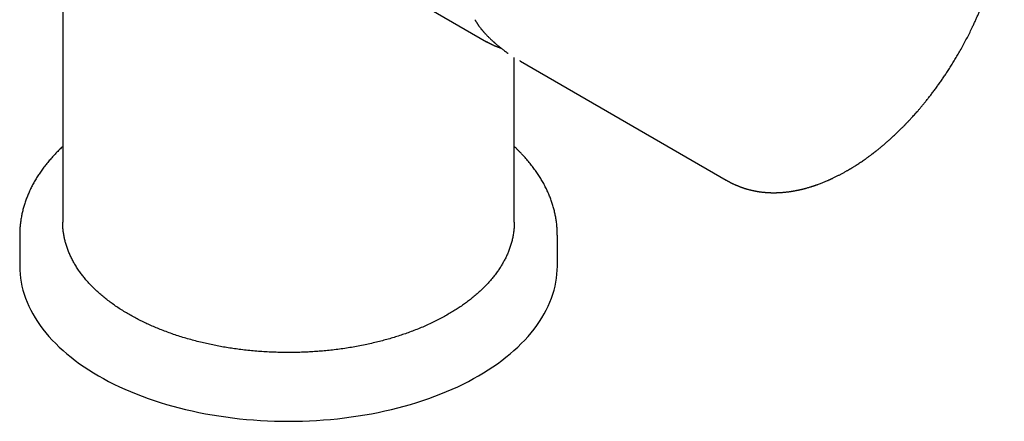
# Model space of a CAD drawing. Header units: millimetres. Extents: x 8 to 677, y 12 to 658.
# Tile 12 of 17: x 583 to 674, y 126 to 164. Entities that reach past the tile are written whole.
import ezdxf

# ---------------------------------------------------------------- set-up
doc = ezdxf.new("R2010")
doc.units = ezdxf.units.MM

msp = doc.modelspace()

# ---------------------------------------------------------------- linework, layer by layer
at = {"color": 7, "linetype": 'Continuous', "lineweight": 30}
for p, q in [((586.722, 229.089), (586.722, 144.821)), ((611.664, 169.943), (626.143, 161.584)), ((626.237, 161.531), (626.143, 161.584)), ((628.722, 144.821), (628.722, 160.115)), ((629.292, 159.766), (629.247, 159.793)), ((629.292, 159.766), (648.422, 148.723)), ((648.425, 148.724), (648.422, 148.725)), ((582.722, 143.596), (582.722, 140.738)), ((632.722, 140.738), (632.722, 143.596))]:
    msp.add_line(p, q, dxfattribs=at)
at = {"color": 7, "linetype": 'Continuous', "lineweight": 30, "flags": 128}
msp.add_lwpolyline([(582.722, 140.738), (582.73, 140.36), (582.756, 139.983), (582.799, 139.606), (582.859, 139.229), (582.935, 138.854), (583.029, 138.48), (583.14, 138.108), (583.268, 137.737), (583.412, 137.369), (583.573, 137.003), (583.751, 136.639), (583.945, 136.278), (584.156, 135.92), (584.382, 135.566), (584.625, 135.215), (584.883, 134.868), (585.157, 134.525), (585.446, 134.186), (585.751, 133.852), (586.071, 133.522), (586.406, 133.197), (586.755, 132.878), (587.118, 132.564), (587.496, 132.255), (587.888, 131.952), (588.293, 131.656), (588.711, 131.365), (589.143, 131.081), (589.587, 130.804), (590.044, 130.533), (590.513, 130.269), (590.993, 130.013), (591.485, 129.764), (591.989, 129.522), (592.503, 129.288), (593.027, 129.062), (593.561, 128.844), (594.106, 128.634), (594.659, 128.433), (595.222, 128.239), (595.793, 128.055), (596.372, 127.879), (596.959, 127.712), (597.553, 127.554), (598.155, 127.404), (598.762, 127.264), (599.376, 127.134), (599.996, 127.012), (600.621, 126.9), (601.251, 126.798), (601.885, 126.705), (602.524, 126.621), (603.166, 126.548), (603.811, 126.484), (604.458, 126.429), (605.108, 126.385), (605.76, 126.35), (606.413, 126.326), (607.067, 126.311), (607.722, 126.306), (608.376, 126.311), (609.03, 126.326), (609.683, 126.35), (610.335, 126.385), (610.985, 126.429), (611.632, 126.484), (612.277, 126.548), (612.919, 126.621), (613.558, 126.705), (614.192, 126.798), (614.822, 126.9), (615.447, 127.012), (616.067, 127.134), (616.681, 127.264), (617.289, 127.404), (617.89, 127.554), (618.484, 127.712), (619.071, 127.879), (619.651, 128.055), (620.222, 128.239), (620.784, 128.433), (621.338, 128.634), (621.882, 128.844), (622.416, 129.062), (622.941, 129.288), (623.455, 129.522), (623.958, 129.764), (624.45, 130.013), (624.93, 130.269), (625.399, 130.533), (625.856, 130.804), (626.3, 131.081), (626.732, 131.365), (627.15, 131.656), (627.555, 131.952), (627.947, 132.255), (628.325, 132.564), (628.688, 132.878), (629.038, 133.197), (629.372, 133.522), (629.692, 133.852), (629.997, 134.186), (630.286, 134.525), (630.56, 134.868), (630.819, 135.215), (631.061, 135.566), (631.288, 135.92), (631.498, 136.278), (631.692, 136.639), (631.87, 137.003), (632.031, 137.369), (632.175, 137.737), (632.303, 138.108), (632.414, 138.48), (632.508, 138.854), (632.585, 139.229), (632.645, 139.606), (632.687, 139.983), (632.713, 140.36), (632.722, 140.738)], dxfattribs=at)
at = {"color": 7, "linetype": 'Continuous', "lineweight": 30}
for points, knots in [([(648.422, 148.723), (648.435, 148.716), (648.457, 148.703), (648.487, 148.686), (648.511, 148.673), (648.534, 148.659), (648.561, 148.644), (648.587, 148.63), (648.609, 148.617), (648.63, 148.606), (648.651, 148.594), (648.676, 148.581), (648.701, 148.567), (648.726, 148.554), (648.75, 148.541), (648.777, 148.527), (648.806, 148.512), (648.836, 148.496), (648.876, 148.476), (648.926, 148.451), (648.988, 148.42), (649.052, 148.389), (649.117, 148.358), (649.186, 148.326), (649.257, 148.293), (649.332, 148.26), (649.4, 148.231), (649.466, 148.203), (649.534, 148.175), (649.605, 148.147), (649.677, 148.119), (649.738, 148.096), (649.794, 148.075), (649.848, 148.055), (649.904, 148.035), (649.96, 148.016), (650.014, 147.997), (650.064, 147.981), (650.116, 147.964), (650.173, 147.946), (650.235, 147.926), (650.298, 147.907), (650.358, 147.89), (650.421, 147.872), (650.495, 147.852), (650.581, 147.829), (650.672, 147.806), (650.765, 147.784), (650.858, 147.762), (650.956, 147.741), (651.058, 147.72), (651.164, 147.7), (651.255, 147.683), (651.327, 147.671), (651.379, 147.663), (651.427, 147.655), (651.48, 147.647), (651.541, 147.638), (651.612, 147.629), (651.687, 147.619), (651.769, 147.609), (651.854, 147.6), (651.934, 147.592), (652.007, 147.585), (652.069, 147.58), (652.126, 147.576), (652.181, 147.572), (652.238, 147.568), (652.3, 147.564), (652.367, 147.561), (652.433, 147.558), (652.497, 147.555), (652.559, 147.554), (652.622, 147.552), (652.687, 147.551), (652.75, 147.55), (652.813, 147.55), (652.877, 147.55), (652.946, 147.55), (653.015, 147.551), (653.079, 147.553), (653.134, 147.554), (653.182, 147.556), (653.23, 147.557), (653.285, 147.56), (653.351, 147.563), (653.425, 147.567), (653.508, 147.572), (653.592, 147.578), (653.674, 147.584), (653.773, 147.593), (653.891, 147.604), (654.031, 147.619), (654.175, 147.636), (654.291, 147.652), (654.378, 147.664), (654.431, 147.672), (654.481, 147.68), (654.525, 147.687), (654.565, 147.693), (654.608, 147.7), (654.659, 147.709), (654.716, 147.719), (654.784, 147.731), (654.856, 147.744), (654.928, 147.758), (654.991, 147.77), (655.05, 147.782), (655.11, 147.795), (655.168, 147.807), (655.223, 147.819), (655.273, 147.83), (655.327, 147.842), (655.385, 147.855), (655.443, 147.869), (655.495, 147.882), (655.538, 147.892), (655.571, 147.9), (655.595, 147.906), (655.613, 147.911), (655.631, 147.915), (655.652, 147.921), (655.677, 147.927), (655.712, 147.936), (655.759, 147.949), (655.82, 147.965), (655.909, 147.989), (656.026, 148.022), (656.171, 148.064), (656.294, 148.102), (656.392, 148.132), (656.463, 148.155), (656.531, 148.177), (656.594, 148.198), (656.645, 148.215), (656.684, 148.228), (656.715, 148.239), (656.744, 148.249), (656.778, 148.26), (656.821, 148.276), (656.874, 148.294), (656.969, 148.328), (657.099, 148.376), (657.258, 148.436), (657.411, 148.496), (657.557, 148.556), (657.703, 148.616), (657.816, 148.664), (657.898, 148.7), (657.946, 148.721), (657.992, 148.741), (658.032, 148.759), (658.066, 148.774), (658.092, 148.786), (658.113, 148.796), (658.135, 148.806), (658.163, 148.819), (658.203, 148.837), (658.252, 148.86), (658.311, 148.887), (658.397, 148.928), (658.506, 148.98), (658.634, 149.043), (658.759, 149.105), (658.878, 149.165), (658.991, 149.224), (659.099, 149.281), (659.214, 149.342), (659.333, 149.407), (659.455, 149.475), (659.569, 149.538), (659.658, 149.589), (659.725, 149.628), (659.772, 149.655), (659.813, 149.679), (659.847, 149.699), (659.876, 149.716), (659.906, 149.734), (659.942, 149.755), (659.988, 149.783), (660.044, 149.816), (660.11, 149.856), (660.185, 149.902), (660.269, 149.954), (660.38, 150.023), (660.514, 150.108), (660.672, 150.21), (660.836, 150.318), (661.005, 150.431), (661.18, 150.551), (661.332, 150.657), (661.462, 150.749), (661.567, 150.825), (661.671, 150.9), (661.77, 150.973), (661.86, 151.04), (661.936, 151.097), (662.001, 151.146), (662.054, 151.187), (662.098, 151.22), (662.136, 151.249), (662.172, 151.277), (662.211, 151.308), (662.257, 151.343), (662.31, 151.384), (662.369, 151.431), (662.436, 151.484), (662.51, 151.543), (662.595, 151.611), (662.69, 151.689), (662.797, 151.776), (662.908, 151.868), (663.022, 151.963), (663.137, 152.061), (663.253, 152.161), (663.371, 152.263), (663.534, 152.406), (663.743, 152.594), (664.001, 152.83), (664.218, 153.034), (664.393, 153.202), (664.523, 153.328), (664.646, 153.449), (664.761, 153.564), (664.867, 153.67), (664.955, 153.759), (665.026, 153.832), (665.082, 153.89), (665.135, 153.944), (665.183, 153.995), (665.228, 154.041), (665.266, 154.081), (665.298, 154.114), (665.323, 154.14), (665.344, 154.163), (665.366, 154.187), (665.393, 154.215), (665.424, 154.248), (665.46, 154.287), (665.507, 154.336), (665.566, 154.4), (665.636, 154.476), (665.711, 154.557), (665.81, 154.666), (665.933, 154.802), (666.081, 154.969), (666.235, 155.145), (666.406, 155.342), (666.593, 155.563), (666.797, 155.808), (667.008, 156.067), (667.226, 156.34), (667.45, 156.628), (667.68, 156.929), (667.914, 157.244), (668.15, 157.568), (668.383, 157.898), (668.614, 158.23), (668.84, 158.566), (669.076, 158.925), (669.321, 159.307), (669.573, 159.713), (669.82, 160.122), (670.074, 160.557), (670.333, 161.016), (670.597, 161.5), (670.854, 161.988), (671.101, 162.479), (671.313, 162.916), (671.492, 163.297), (671.639, 163.619), (671.779, 163.935), (671.913, 164.244), (672.039, 164.543), (672.163, 164.847), (672.285, 165.153), (672.405, 165.462), (672.516, 165.758), (672.62, 166.043), (672.717, 166.316), (672.8, 166.556), (672.87, 166.766), (672.93, 166.946), (672.985, 167.117), (673.028, 167.252), (673.059, 167.353), (673.081, 167.423), (673.102, 167.49), (673.121, 167.554), (673.139, 167.613), (673.154, 167.663), (673.165, 167.701), (673.175, 167.734), (673.187, 167.774), (673.204, 167.83), (673.223, 167.896), (673.245, 167.972), (673.27, 168.058), (673.297, 168.154), (673.327, 168.262), (673.36, 168.38), (673.394, 168.508), (673.431, 168.646), (673.47, 168.795), (673.529, 169.028), (673.607, 169.346), (673.699, 169.749), (673.78, 170.127), (673.85, 170.48), (673.91, 170.806), (673.968, 171.138), (674.009, 171.394), (674.035, 171.569), (674.048, 171.657), (674.059, 171.734), (674.068, 171.8), (674.076, 171.855), (674.082, 171.897), (674.086, 171.929), (674.089, 171.955), (674.093, 171.982), (674.097, 172.012), (674.104, 172.066), (674.114, 172.146), (674.127, 172.251), (674.14, 172.365), (674.154, 172.486), (674.168, 172.616), (674.182, 172.751), (674.195, 172.891), (674.209, 173.038), (674.222, 173.195), (674.235, 173.365), (674.247, 173.541), (674.257, 173.723), (674.267, 173.912), (674.274, 174.067), (674.278, 174.187), (674.28, 174.266), (674.282, 174.341), (674.284, 174.408), (674.285, 174.465), (674.286, 174.513), (674.287, 174.552), (674.287, 174.584), (674.288, 174.614), (674.288, 174.647), (674.289, 174.684), (674.289, 174.735), (674.289, 174.801), (674.289, 174.881), (674.289, 175.01), (674.287, 175.186), (674.282, 175.411), (674.274, 175.642), (674.263, 175.883), (674.252, 176.073), (674.242, 176.212), (674.236, 176.292), (674.23, 176.369), (674.224, 176.438), (674.219, 176.496), (674.215, 176.545), (674.211, 176.584), (674.209, 176.612), (674.206, 176.636), (674.204, 176.662), (674.2, 176.697), (674.196, 176.742), (674.19, 176.799), (674.182, 176.868), (674.174, 176.943), (674.165, 177.02), (674.156, 177.096), (674.146, 177.169), (674.137, 177.241), (674.125, 177.329), (674.11, 177.434), (674.092, 177.555), (674.076, 177.655), (674.063, 177.736), (674.053, 177.796), (674.042, 177.857), (674.031, 177.918), (674.021, 177.974), (674.012, 178.023), (674.005, 178.062), (674, 178.09), (673.995, 178.114), (673.991, 178.137), (673.985, 178.167), (673.977, 178.207), (673.967, 178.256), (673.955, 178.314), (673.941, 178.38), (673.911, 178.523), (673.877, 178.672), (673.84, 178.823), (673.819, 178.906), (673.798, 178.989), (673.777, 179.069), (673.757, 179.144), (673.739, 179.209), (673.724, 179.263), (673.711, 179.308), (673.699, 179.35), (673.686, 179.394), (673.672, 179.443), (673.655, 179.499), (673.637, 179.557), (673.619, 179.614), (673.604, 179.663), (673.589, 179.709), (673.576, 179.749), (673.565, 179.782), (673.556, 179.81), (673.547, 179.835), (673.538, 179.864), (673.525, 179.902), (673.509, 179.948), (673.492, 179.997), (673.475, 180.047), (673.457, 180.095), (673.441, 180.141), (673.425, 180.183), (673.412, 180.22), (673.399, 180.254), (673.386, 180.288), (673.371, 180.328), (673.353, 180.375), (673.332, 180.428), (673.31, 180.484), (673.286, 180.542), (673.262, 180.602), (673.236, 180.663), (673.211, 180.722), (673.189, 180.775), (673.163, 180.833), (673.133, 180.9), (673.098, 180.98), (673.06, 181.06), (673.021, 181.143), (672.983, 181.222), (672.947, 181.296), (672.914, 181.361), (672.885, 181.418), (672.86, 181.467), (672.838, 181.509), (672.817, 181.548), (672.794, 181.592), (672.765, 181.645), (672.733, 181.704), (672.699, 181.764), (672.663, 181.828), (672.625, 181.893), (672.586, 181.961), (672.544, 182.03), (672.499, 182.104), (672.451, 182.181), (672.404, 182.256), (672.358, 182.326), (672.315, 182.391), (672.279, 182.445), (672.25, 182.487), (672.228, 182.52), (672.206, 182.551), (672.183, 182.584), (672.155, 182.623), (672.124, 182.666), (672.086, 182.718), (672.044, 182.776), (671.998, 182.837), (671.954, 182.895), (671.91, 182.952), (671.862, 183.012), (671.808, 183.079), (671.749, 183.151), (671.688, 183.224), (671.632, 183.288), (671.585, 183.342), (671.544, 183.388), (671.506, 183.431), (671.463, 183.477), (671.421, 183.523), (671.379, 183.567), (671.341, 183.607), (671.305, 183.644), (671.271, 183.679), (671.237, 183.713), (671.199, 183.751), (671.158, 183.791), (671.113, 183.835), (671.058, 183.888), (670.996, 183.946), (670.928, 184.007), (670.864, 184.065), (670.804, 184.118), (670.746, 184.168), (670.69, 184.215), (670.639, 184.258), (670.593, 184.295), (670.548, 184.331), (670.497, 184.372), (670.442, 184.415), (670.386, 184.458), (670.334, 184.497), (670.288, 184.532), (670.249, 184.56), (670.219, 184.582), (670.191, 184.602), (670.162, 184.623), (670.13, 184.646), (670.098, 184.668), (670.069, 184.688), (670.039, 184.709), (670.003, 184.733), (669.965, 184.758), (669.925, 184.786), (669.882, 184.813), (669.839, 184.842), (669.793, 184.871), (669.745, 184.902), (669.703, 184.927), (669.671, 184.947), (669.651, 184.96), (669.633, 184.971), (669.615, 184.982), (669.594, 184.995), (669.57, 185.009), (669.546, 185.023), (669.525, 185.036), (669.506, 185.047), (669.485, 185.059), (669.455, 185.077), (669.431, 185.091), (669.416, 185.099)], [0, 0, 0, 0, 0.00077, 0.001364, 0.001807, 0.002307, 0.002917, 0.003547, 0.004025, 0.004421, 0.004912, 0.005524, 0.006097, 0.0067, 0.007202, 0.00783, 0.008559, 0.009282, 0.009988, 0.011378, 0.01289, 0.014532, 0.01601, 0.017672, 0.019528, 0.021305, 0.023144, 0.024555, 0.026193, 0.028185, 0.029813, 0.031412, 0.032679, 0.033986, 0.035363, 0.036807, 0.038134, 0.039304, 0.040506, 0.041931, 0.043487, 0.04505, 0.046518, 0.04784, 0.049673, 0.05185, 0.054074, 0.056279, 0.058519, 0.060795, 0.063317, 0.065839, 0.068356, 0.069776, 0.070997, 0.07203, 0.073155, 0.07469, 0.076344, 0.078097, 0.080001, 0.082033, 0.083987, 0.085569, 0.087032, 0.088311, 0.089498, 0.090789, 0.092197, 0.09376, 0.095335, 0.096756, 0.098097, 0.099524, 0.101036, 0.102475, 0.103818, 0.105251, 0.106844, 0.108449, 0.109891, 0.111135, 0.11211, 0.113125, 0.114344, 0.115767, 0.117492, 0.119318, 0.12124, 0.123077, 0.124741, 0.127824, 0.130833, 0.133955, 0.137262, 0.138445, 0.139637, 0.140749, 0.141705, 0.142509, 0.143389, 0.144504, 0.145829, 0.147124, 0.148913, 0.15049, 0.151832, 0.152991, 0.154284, 0.155776, 0.156769, 0.157849, 0.159015, 0.160267, 0.161575, 0.162714, 0.16364, 0.164352, 0.16483, 0.165156, 0.165534, 0.16599, 0.166524, 0.167135, 0.168253, 0.169563, 0.171062, 0.17397, 0.177073, 0.180369, 0.181841, 0.183349, 0.184882, 0.186237, 0.187333, 0.188169, 0.188747, 0.189275, 0.190001, 0.19093, 0.192062, 0.193397, 0.196955, 0.200354, 0.203582, 0.206647, 0.209711, 0.212825, 0.213864, 0.214909, 0.215909, 0.216766, 0.217475, 0.218037, 0.218453, 0.218808, 0.219435, 0.220269, 0.221313, 0.222564, 0.224023, 0.226781, 0.229539, 0.232181, 0.234708, 0.23712, 0.239416, 0.241596, 0.244406, 0.247009, 0.249416, 0.251628, 0.252695, 0.25371, 0.254623, 0.255347, 0.25588, 0.256481, 0.257253, 0.258199, 0.259406, 0.260812, 0.262419, 0.264225, 0.266231, 0.269486, 0.272872, 0.276381, 0.280013, 0.283768, 0.287647, 0.289872, 0.292137, 0.294439, 0.29663, 0.298573, 0.300266, 0.301636, 0.302784, 0.303713, 0.30451, 0.305237, 0.306099, 0.307088, 0.308234, 0.309539, 0.311001, 0.31262, 0.314398, 0.316562, 0.318922, 0.321405, 0.32392, 0.326467, 0.329047, 0.331659, 0.334303, 0.339949, 0.345737, 0.351668, 0.354686, 0.3577, 0.360537, 0.363176, 0.365617, 0.367862, 0.369262, 0.370573, 0.371795, 0.372927, 0.37397, 0.374896, 0.375622, 0.376203, 0.376621, 0.377137, 0.377764, 0.3785, 0.379347, 0.380303, 0.381798, 0.383495, 0.385286, 0.387126, 0.390533, 0.394095, 0.397814, 0.401688, 0.406503, 0.411539, 0.416796, 0.422274, 0.427972, 0.433889, 0.440027, 0.446288, 0.452546, 0.4588, 0.46505, 0.471297, 0.478654, 0.486006, 0.493354, 0.500697, 0.509187, 0.517672, 0.526152, 0.534626, 0.543093, 0.548635, 0.554155, 0.559537, 0.564763, 0.569833, 0.574745, 0.580138, 0.585329, 0.590318, 0.595104, 0.599688, 0.604069, 0.607223, 0.610263, 0.61315, 0.615809, 0.617053, 0.618239, 0.619367, 0.620437, 0.62145, 0.622346, 0.622955, 0.623347, 0.624037, 0.624969, 0.626143, 0.627385, 0.628816, 0.630437, 0.632248, 0.634248, 0.636398, 0.638731, 0.641248, 0.643931, 0.65053, 0.657359, 0.66442, 0.669867, 0.675444, 0.681151, 0.686989, 0.688703, 0.690247, 0.691591, 0.692736, 0.693682, 0.694428, 0.694949, 0.695344, 0.695799, 0.696333, 0.696945, 0.698638, 0.70048, 0.702468, 0.7046, 0.706877, 0.7093, 0.711716, 0.714302, 0.717101, 0.720113, 0.723339, 0.726543, 0.729933, 0.733509, 0.734965, 0.736448, 0.737836, 0.739053, 0.740099, 0.740975, 0.74168, 0.742218, 0.742743, 0.743347, 0.74403, 0.744792, 0.74615, 0.747659, 0.749183, 0.753301, 0.757472, 0.761764, 0.766301, 0.771087, 0.772643, 0.774223, 0.775736, 0.77706, 0.778196, 0.779142, 0.7799, 0.780428, 0.780808, 0.781282, 0.781957, 0.782831, 0.783906, 0.785307, 0.786849, 0.788363, 0.789845, 0.791296, 0.792715, 0.794102, 0.796564, 0.798952, 0.801364, 0.802582, 0.803807, 0.805041, 0.806282, 0.807489, 0.808503, 0.809268, 0.809849, 0.810254, 0.810703, 0.811285, 0.812123, 0.813139, 0.814333, 0.815705, 0.817229, 0.823247, 0.825023, 0.826792, 0.828554, 0.830307, 0.831939, 0.833387, 0.834481, 0.835438, 0.836323, 0.83721, 0.838198, 0.839424, 0.840887, 0.842031, 0.843201, 0.844234, 0.845126, 0.845877, 0.846487, 0.846982, 0.84758, 0.848448, 0.849513, 0.850661, 0.851781, 0.852874, 0.853921, 0.854913, 0.855757, 0.856445, 0.857234, 0.858138, 0.859204, 0.860432, 0.861825, 0.863113, 0.864517, 0.86602, 0.867418, 0.868648, 0.869804, 0.871588, 0.873444, 0.875511, 0.877443, 0.87945, 0.8813, 0.882903, 0.884329, 0.885552, 0.886579, 0.88743, 0.888547, 0.889933, 0.891438, 0.893028, 0.894584, 0.896366, 0.898106, 0.899883, 0.901855, 0.903965, 0.906001, 0.907924, 0.909706, 0.911319, 0.912343, 0.913241, 0.914026, 0.91493, 0.916028, 0.917258, 0.918605, 0.920501, 0.922233, 0.923875, 0.925534, 0.927288, 0.929204, 0.931543, 0.933786, 0.935822, 0.937535, 0.938768, 0.940139, 0.941598, 0.943157, 0.944485, 0.945863, 0.947062, 0.94805, 0.949256, 0.950474, 0.951788, 0.953291, 0.954915, 0.957094, 0.959251, 0.961264, 0.963118, 0.964841, 0.966549, 0.968243, 0.96942, 0.970625, 0.972175, 0.97394, 0.975457, 0.976926, 0.978415, 0.979354, 0.980202, 0.980894, 0.981652, 0.982617, 0.983528, 0.984239, 0.984969, 0.985899, 0.987076, 0.987971, 0.989087, 0.990337, 0.991346, 0.992557, 0.993829, 0.994384, 0.994874, 0.995299, 0.995663, 0.996116, 0.996735, 0.997286, 0.997755, 0.998136, 0.998513, 0.999129, 1, 1, 1, 1]), ([(625.063, 163.628), (625.076, 163.605), (625.1, 163.56), (625.136, 163.498), (625.168, 163.444), (625.196, 163.398), (625.22, 163.36), (625.241, 163.326), (625.26, 163.296), (625.278, 163.268), (625.296, 163.24), (625.32, 163.205), (625.35, 163.159), (625.389, 163.103), (625.433, 163.041), (625.483, 162.972), (625.539, 162.898), (625.593, 162.827), (625.644, 162.763), (625.687, 162.709), (625.727, 162.66), (625.764, 162.616), (625.798, 162.576), (625.828, 162.541), (625.856, 162.508), (625.884, 162.477), (625.914, 162.443), (625.95, 162.403), (625.993, 162.356), (626.043, 162.302), (626.1, 162.241), (626.166, 162.173), (626.239, 162.097), (626.322, 162.015), (626.414, 161.926), (626.48, 161.864), (626.514, 161.832)], [0, 0, 0, 0, 0.038488, 0.072522, 0.102133, 0.127345, 0.148261, 0.166036, 0.183419, 0.197491, 0.212262, 0.228549, 0.256102, 0.287098, 0.321525, 0.359376, 0.400647, 0.445129, 0.477304, 0.506955, 0.534088, 0.558705, 0.580811, 0.600405, 0.61749, 0.634704, 0.652856, 0.675068, 0.701345, 0.731691, 0.766115, 0.804629, 0.84725, 0.893999, 0.944904, 1, 1, 1, 1]), ([(626.143, 161.584), (626.16, 161.575), (626.19, 161.558), (626.228, 161.537), (626.257, 161.522), (626.285, 161.506), (626.318, 161.488), (626.359, 161.465), (626.408, 161.44), (626.463, 161.411), (626.524, 161.38), (626.592, 161.346), (626.663, 161.312), (626.735, 161.279), (626.81, 161.244), (626.889, 161.21), (626.971, 161.175), (627.053, 161.141), (627.137, 161.108), (627.22, 161.076), (627.304, 161.045), (627.386, 161.015), (627.457, 160.991), (627.499, 160.977), (627.515, 160.972)], [0, 0, 0, 0, 0.028459, 0.0523897, 0.0727222, 0.0941529, 0.1176295, 0.1514665, 0.1888117, 0.2296653, 0.27733, 0.3290219, 0.3828602, 0.4367005, 0.4905404, 0.5506291, 0.6107172, 0.6708048, 0.7308919, 0.7909783, 0.8510641, 0.9109737, 0.9665338, 1, 1, 1, 1]), ([(626.514, 161.832), (626.537, 161.81), (626.581, 161.769), (626.642, 161.713), (626.693, 161.667), (626.734, 161.629), (626.765, 161.601), (626.79, 161.579), (626.812, 161.559), (626.836, 161.538), (626.869, 161.509), (626.914, 161.47), (626.972, 161.42), (627.037, 161.364), (627.109, 161.303), (627.189, 161.236), (627.276, 161.163), (627.372, 161.086), (627.475, 161.004), (627.585, 160.917), (627.7, 160.829), (627.875, 160.697), (628.024, 160.586), (628.137, 160.508), (628.15, 160.499)], [0, 0, 0, 0, 0.045251, 0.0841412, 0.116671, 0.1428409, 0.1626514, 0.1763933, 0.1899015, 0.2047108, 0.2208212, 0.2528257, 0.2889784, 0.3292787, 0.3737259, 0.4233542, 0.4772986, 0.535558, 0.5981311, 0.6650163, 0.7352264, 0.8052176, 0.9778459, 1, 1, 1, 1]), ([(586.722, 151.837), (586.679, 151.797), (586.578, 151.703), (586.423, 151.553), (586.256, 151.387), (586.092, 151.219), (585.932, 151.05), (585.775, 150.879), (585.622, 150.707), (585.473, 150.534), (585.327, 150.359), (585.185, 150.184), (585.047, 150.007), (584.913, 149.829), (584.782, 149.65), (584.655, 149.469), (584.532, 149.288), (584.413, 149.105), (584.298, 148.922), (584.187, 148.738), (584.08, 148.552), (583.977, 148.366), (583.877, 148.179), (583.782, 147.991), (583.691, 147.802), (583.604, 147.613), (583.52, 147.423), (583.441, 147.232), (583.366, 147.04), (583.295, 146.848), (583.229, 146.656), (583.166, 146.462), (583.107, 146.269), (583.053, 146.074), (583.002, 145.879), (582.956, 145.684), (582.914, 145.489), (582.876, 145.293), (582.842, 145.096), (582.812, 144.9), (582.787, 144.703), (582.765, 144.506), (582.748, 144.308), (582.735, 144.111), (582.726, 143.913), (582.722, 143.741), (582.722, 143.635), (582.722, 143.595)], [0, 0, 0, 0, 0.0168343, 0.0398283, 0.0628116, 0.085783, 0.1087413, 0.1316852, 0.1546134, 0.1775246, 0.2004176, 0.2232912, 0.246144, 0.2689748, 0.2917827, 0.3145663, 0.3373248, 0.3600572, 0.3827627, 0.4054404, 0.4280899, 0.4507105, 0.473302, 0.4958642, 0.518397, 0.5409006, 0.5633752, 0.5858214, 0.6082397, 0.6306311, 0.6529966, 0.6753373, 0.6976548, 0.7199505, 0.7422264, 0.7644842, 0.7867261, 0.8089544, 0.8311714, 0.8533798, 0.8755821, 0.8977812, 0.9199798, 0.942181, 0.9643878, 0.9866032, 1, 1, 1, 1]), ([(632.721, 143.597), (632.721, 143.623), (632.722, 143.715), (632.718, 143.874), (632.71, 144.072), (632.698, 144.27), (632.681, 144.469), (632.661, 144.667), (632.636, 144.865), (632.607, 145.064), (632.573, 145.262), (632.535, 145.46), (632.493, 145.658), (632.447, 145.856), (632.396, 146.053), (632.341, 146.251), (632.282, 146.448), (632.218, 146.644), (632.151, 146.841), (632.078, 147.037), (632.002, 147.232), (631.921, 147.427), (631.835, 147.622), (631.746, 147.816), (631.652, 148.01), (631.554, 148.203), (631.451, 148.395), (631.344, 148.586), (631.233, 148.777), (631.117, 148.967), (630.997, 149.156), (630.873, 149.344), (630.745, 149.532), (630.612, 149.718), (630.475, 149.903), (630.334, 150.087), (630.189, 150.27), (630.039, 150.452), (629.886, 150.633), (629.728, 150.813), (629.566, 150.991), (629.4, 151.167), (629.231, 151.343), (629.057, 151.517), (628.888, 151.682), (628.774, 151.788), (628.722, 151.837)], [0, 0, 0, 0, 0.008832, 0.031077, 0.053339, 0.075621, 0.097927, 0.120258, 0.142619, 0.165012, 0.187439, 0.209904, 0.232409, 0.254956, 0.277549, 0.300187, 0.322875, 0.345613, 0.368403, 0.391247, 0.414144, 0.437097, 0.460106, 0.483171, 0.506292, 0.52947, 0.552704, 0.575993, 0.599338, 0.622736, 0.646188, 0.669692, 0.693246, 0.716849, 0.740499, 0.764195, 0.787935, 0.811717, 0.835539, 0.859399, 0.883294, 0.907224, 0.931185, 0.955177, 0.979196, 1, 1, 1, 1]), ([(622.571, 136.248), (622.414, 136.159), (622.1, 135.982), (621.611, 135.726), (621.11, 135.478), (620.595, 135.24), (620.067, 135.011), (619.527, 134.792), (618.991, 134.589), (618.46, 134.401), (617.936, 134.226), (617.403, 134.061), (616.863, 133.905), (616.315, 133.757), (615.742, 133.615), (615.146, 133.478), (614.525, 133.349), (613.898, 133.232), (613.264, 133.125), (612.625, 133.031), (611.981, 132.948), (611.351, 132.878), (610.735, 132.821), (610.136, 132.776), (609.534, 132.741), (608.931, 132.716), (608.326, 132.701), (607.703, 132.696), (607.062, 132.702), (606.403, 132.72), (605.745, 132.749), (605.089, 132.791), (604.436, 132.845), (603.786, 132.91), (603.158, 132.986), (602.552, 133.069), (601.968, 133.16), (601.388, 133.26), (600.815, 133.37), (600.246, 133.49), (599.667, 133.623), (599.078, 133.77), (598.481, 133.932), (597.894, 134.105), (597.315, 134.288), (596.747, 134.482), (596.19, 134.686), (595.66, 134.895), (595.155, 135.106), (594.676, 135.319), (594.207, 135.539), (593.75, 135.768), (593.304, 136.004), (592.857, 136.255), (592.411, 136.521), (591.967, 136.802), (591.538, 137.092), (591.126, 137.389), (590.73, 137.694), (590.35, 138.005), (589.998, 138.315), (589.672, 138.621), (589.37, 138.924), (589.083, 139.232), (588.812, 139.544), (588.557, 139.86), (588.31, 140.19), (588.074, 140.535), (587.851, 140.893), (587.647, 141.255), (587.463, 141.621), (587.299, 141.99), (587.155, 142.362), (587.034, 142.726), (586.936, 143.081), (586.858, 143.427), (586.797, 143.774), (586.754, 144.123), (586.727, 144.472), (586.723, 144.704), (586.722, 144.821)], [0, 0, 0, 0, 0.013333, 0.026667, 0.04, 0.053333, 0.066666, 0.08, 0.093333, 0.105555, 0.117778, 0.13, 0.142222, 0.154444, 0.166667, 0.18, 0.193333, 0.206667, 0.22, 0.233333, 0.246666, 0.26, 0.272222, 0.284444, 0.296667, 0.308889, 0.321111, 0.333333, 0.346667, 0.36, 0.373333, 0.386667, 0.4, 0.413333, 0.426666, 0.438889, 0.451111, 0.463333, 0.475555, 0.487778, 0.5, 0.513333, 0.526667, 0.54, 0.553333, 0.566666, 0.58, 0.593333, 0.605555, 0.617778, 0.63, 0.642222, 0.654444, 0.666667, 0.68, 0.693333, 0.706667, 0.72, 0.733333, 0.746666, 0.76, 0.772222, 0.784444, 0.796667, 0.808889, 0.821111, 0.833333, 0.846667, 0.86, 0.873333, 0.886667, 0.9, 0.913333, 0.926666, 0.938889, 0.951111, 0.963333, 0.975555, 0.987778, 1, 1, 1, 1]), ([(628.722, 144.821), (628.72, 144.694), (628.716, 144.44), (628.683, 144.059), (628.632, 143.68), (628.559, 143.301), (628.467, 142.924), (628.353, 142.549), (628.223, 142.186), (628.078, 141.836), (627.921, 141.499), (627.747, 141.165), (627.556, 140.833), (627.349, 140.505), (627.119, 140.171), (626.864, 139.831), (626.583, 139.486), (626.284, 139.147), (625.966, 138.813), (625.63, 138.485), (625.277, 138.164), (624.916, 137.857), (624.55, 137.566), (624.181, 137.289), (623.799, 137.019), (623.403, 136.755), (622.995, 136.497), (622.712, 136.331), (622.571, 136.248)], [0, 0, 0, 0, 0.04, 0.08, 0.12, 0.16, 0.199999, 0.239999, 0.279999, 0.316666, 0.353333, 0.39, 0.426666, 0.463333, 0.5, 0.54, 0.58, 0.62, 0.66, 0.699999, 0.739999, 0.779999, 0.816666, 0.853333, 0.89, 0.926666, 0.963333, 1, 1, 1, 1])]:
    msp.add_open_spline(points, degree=3, knots=knots, dxfattribs=at)

doc.saveas('drawing.dxf')
